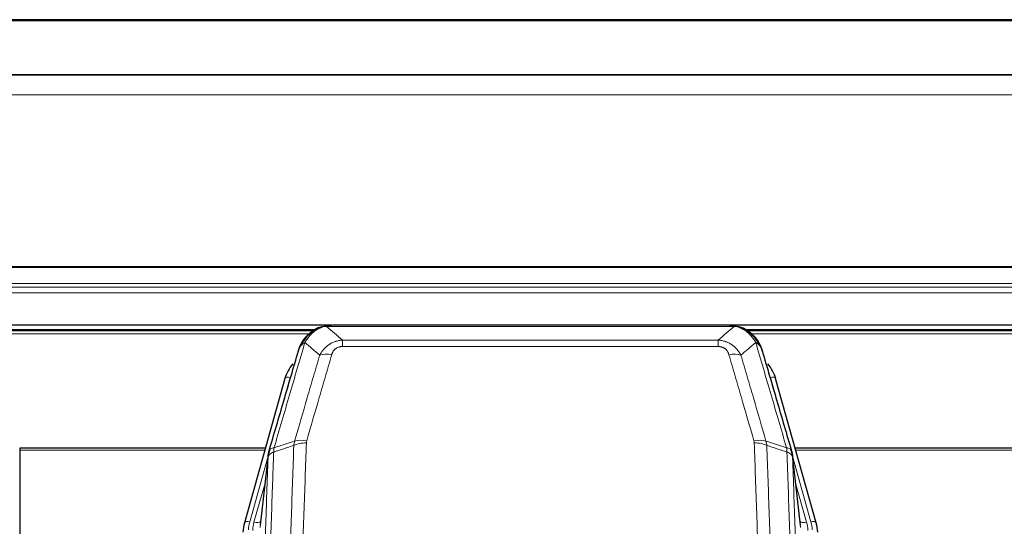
# Model space of a CAD drawing. Header units: inches. Extents: x 0 to 23760, y -13 to 16800.
# Tile 83 of 256: x 7036 to 7574, y 8103 to 8380. Entities that reach past the tile are written whole.
import ezdxf

# ---------------------------------------------------------------- set-up
doc = ezdxf.new("R2010")
doc.units = ezdxf.units.IN
doc.layers.add('1', color=7, linetype='Continuous', true_color=0xffffff)

msp = doc.modelspace()

# ---------------------------------------------------------------- linework, layer by layer
at = {"layer": '1', "color": 2, "linetype": 'Continuous', "lineweight": 25}
for p, q in [((8138.034, 8379.547), (6531.034, 8379.547)), ((8138.034, 8349.42), (6531.034, 8349.419)), ((8138.034, 8349.238), (6531.034, 8349.238)), ((6531.034, 8212.745), (8138.034, 8212.745)), ((7198.532, 8211.086), (7198.431, 8211.058)), ((7423.594, 8212.562), (7205.473, 8212.562)), ((7430.536, 8211.086), (7430.636, 8211.058)), ((7196.472, 8210.048), (6872.522, 8210.048)), ((8138.034, 8210.048), (7432.495, 8210.048)), ((7180.48, 8183.471), (7158.306, 8104.585)), ((7470.761, 8104.585), (7448.587, 8183.471)), ((7035.534, 8145.3), (7035.534, 8144.27)), ((7169.753, 8145.3), (7035.534, 8145.3)), ((7035.534, 8144.27), (7035.534, 7984.789)), ((7171.342, 8141.783), (7166.927, 8103.264)), ((7462.141, 8103.264), (7457.725, 8141.783)), ((7592.534, 8145.3), (7459.315, 8145.3)), ((7158.306, 8104.585), (7158.288, 8104.488)), ((7470.78, 8104.488), (7470.761, 8104.585))]:
    msp.add_line(p, q, dxfattribs=at)
at = {"layer": '1', "color": 110, "linetype": 'Continuous', "lineweight": 13}
for p, q in [((8138.034, 8379.003), (6531.034, 8379.003)), ((8138.034, 8338.473), (6531.034, 8338.473)), ((8138.034, 8244.645), (6531.034, 8244.645)), ((8138.034, 8244.201), (6531.034, 8244.201)), ((8138.034, 8235.288), (6531.034, 8235.288)), ((8138.034, 8233.443), (6531.034, 8233.443)), ((8138.034, 8230.202), (6531.034, 8230.202)), ((7198.431, 8211.058), (7198.363, 8210.901)), ((7425.937, 8211.9), (7203.131, 8211.9)), ((7430.636, 8211.058), (7430.705, 8210.901)), ((7195.574, 8209.487), (6873.339, 8209.487)), ((7193.696, 8207.874), (6875.38, 8207.874)), ((8138.034, 8209.487), (7433.393, 8209.487)), ((8138.034, 8207.874), (7435.353, 8207.874)), ((7211.862, 8204.432), (7417.205, 8204.432)), ((7211.862, 8204.432), (7211.862, 8200.899)), ((7417.205, 8200.899), (7211.862, 8200.899)), ((7417.205, 8204.432), (7417.205, 8200.899)), ((7183.368, 8184.044), (7178.643, 8167.233)), ((7450.425, 8167.233), (7445.699, 8184.044)), ((7169.466, 8144.27), (7035.534, 8144.27)), ((7171.267, 8140.992), (7161.194, 8105.158)), ((7467.873, 8105.158), (7457.801, 8140.992)), ((7592.534, 8144.27), (7459.602, 8144.27)), ((7171.213, 8140.272), (7166.836, 8102.091)), ((7462.231, 8102.091), (7457.854, 8140.272)), ((7169.568, 8126.303), (7163.542, 8104.865)), ((7459.5, 8126.303), (7465.526, 8104.865))]:
    msp.add_line(p, q, dxfattribs=at)
for centre, major_axis, ratio, start_param, end_param in [((7206.015, 8190.677), (-9.598, 2.808), 0.562843, 4.8755761, 5.6185342), ((7423.052, 8190.677), (9.598, 2.808), 0.562843, 0.6646512, 1.4076092), ((7183.368, 8182.659), (-2.888, 0.812), 0.4480327, 4.837666, 6.2831701), ((7445.699, 8182.659), (-2.888, -0.812), 0.4480327, 3.1416079, 4.5871119), ((7192.167, 8142.621), (9.994, -0.345), 0.559112, 1.5901207, 2.34753), ((7192.354, 8143.794), (9.604, -2.788), 0.5442898, 1.7274916, 2.473129), ((7436.713, 8143.794), (9.604, 2.788), 0.5442898, 0.6684637, 1.414101), ((7436.901, 8142.621), (9.994, 0.345), 0.559112, 0.7940626, 1.551472), ((7161.194, 8103.773), (-2.888, 0.812), 0.4480327, 4.837666, 6.2831701), ((7184.515, 8100.007), (24.033, -0.038), 0.8858289, 2.8989744, 3.1081259), ((7186.862, 8099.714), (24.033, -0.038), 0.8858289, 2.8989744, 3.1081259), ((7163.542, 8106.712), (-3.851, 1.082), 0.4480327, 1.6960734, 2.8915811), ((7465.526, 8106.712), (-3.851, -1.082), 0.4480327, 0.2500116, 1.4455193), ((7442.205, 8099.714), (-24.033, -0.038), 0.8858289, 3.1750594, 3.3842109), ((7467.873, 8103.773), (-2.888, -0.812), 0.4480327, 3.1416079, 4.5871119), ((7444.552, 8100.007), (-24.033, -0.038), 0.8858289, 3.1750594, 3.3842109)]:
    msp.add_ellipse(centre, major_axis=major_axis, ratio=ratio, start_param=start_param, end_param=end_param, dxfattribs=at)
at = {"layer": '1', "color": 2, "linetype": 'Continuous', "lineweight": 25}
for centre, major_axis, ratio, start_param, end_param in [((7206.675, 8177.458), (27.014, -0.465), 0.8900028, 2.5367945, 2.912319), ((7422.392, 8177.458), (-27.014, -0.465), 0.8900028, 3.3708663, 3.7463909), ((7184.515, 8098.622), (27.027, -0.37), 0.8864308, 2.9096812, 3.1188327), ((7444.552, 8098.622), (-27.027, -0.37), 0.8864308, 3.1643527, 3.3735041)]:
    msp.add_ellipse(centre, major_axis=major_axis, ratio=ratio, start_param=start_param, end_param=end_param, dxfattribs=at)
for points, knots in [([(7193.319, 8207.175), (7193.505, 8207.37), (7193.695, 8207.56), (7194.466, 8208.303), (7195.076, 8208.82), (7196.346, 8209.758), (7197.005, 8210.179), (7197.907, 8210.672), (7198.134, 8210.789), (7198.363, 8210.901)], [0, 0, 0, 0, 0.125, 0.125, 0.5, 0.5, 0.875, 0.875, 1, 1, 1, 1]), ([(7198.363, 8210.901), (7198.82, 8211.124), (7199.284, 8211.324), (7201.155, 8212.025), (7202.591, 8212.331), (7204.002, 8212.42)], [0, 0, 0, 0, 0.25, 0.25, 1, 1, 1, 1]), ([(7198.532, 8211.086), (7199.109, 8211.336), (7199.697, 8211.556), (7200.378, 8211.77), (7200.465, 8211.797), (7200.553, 8211.823)], [0, 0, 0, 0, 0.8717446, 0.8717446, 1, 1, 1, 1]), ([(7205.673, 8212.56), (7205.659, 8212.56), (7205.631, 8212.561), (7205.589, 8212.562), (7205.549, 8212.562), (7205.509, 8212.562), (7205.471, 8212.562), (7205.433, 8212.562), (7205.397, 8212.562), (7205.362, 8212.562), (7205.327, 8212.561), (7205.294, 8212.561), (7205.262, 8212.56), (7205.231, 8212.559), (7205.201, 8212.558), (7205.172, 8212.557), (7205.144, 8212.556), (7205.117, 8212.555), (7205.092, 8212.554), (7205.067, 8212.553), (7205.043, 8212.552), (7205.021, 8212.55), (7204.999, 8212.549), (7204.979, 8212.548), (7204.959, 8212.547), (7204.941, 8212.546), (7204.923, 8212.545), (7204.907, 8212.544), (7204.892, 8212.543), (7204.878, 8212.542), (7204.865, 8212.541), (7204.853, 8212.54), (7204.842, 8212.539), (7204.832, 8212.538), (7204.823, 8212.538), (7204.815, 8212.537), (7204.808, 8212.536), (7204.802, 8212.536), (7204.798, 8212.536), (7204.785, 8212.535), (7204.764, 8212.533), (7204.735, 8212.53), (7204.707, 8212.528), (7204.678, 8212.525), (7204.65, 8212.522), (7204.623, 8212.519), (7204.596, 8212.516), (7204.569, 8212.513), (7204.542, 8212.51), (7204.516, 8212.507), (7204.49, 8212.504), (7204.464, 8212.501), (7204.439, 8212.497), (7204.414, 8212.494), (7204.389, 8212.49), (7204.365, 8212.487), (7204.341, 8212.483), (7204.317, 8212.48), (7204.294, 8212.476), (7204.271, 8212.472), (7204.248, 8212.468), (7204.226, 8212.465), (7204.204, 8212.461), (7204.182, 8212.457), (7204.161, 8212.453), (7204.14, 8212.449), (7204.119, 8212.445), (7204.099, 8212.441), (7204.079, 8212.437), (7204.059, 8212.433), (7204.039, 8212.428), (7204.02, 8212.424), (7204.008, 8212.421), (7204.002, 8212.42)], [0, 0, 0, 0, 0.0247661, 0.0489206, 0.0724636, 0.0953949, 0.1177147, 0.1394229, 0.1605195, 0.1810045, 0.2008779, 0.2201398, 0.23879, 0.2568287, 0.2742558, 0.2910713, 0.3072753, 0.3228676, 0.3378484, 0.3522176, 0.3659752, 0.3791212, 0.3916556, 0.4035785, 0.4148897, 0.4255894, 0.4356775, 0.445154, 0.454019, 0.4622723, 0.4699141, 0.4769443, 0.4833629, 0.48917, 0.4943654, 0.4989493, 0.5029216, 0.5062824, 0.5090316, 0.5111692, 0.5284651, 0.5456049, 0.5625886, 0.5794163, 0.5960881, 0.612604, 0.6289642, 0.6451687, 0.6612176, 0.6771111, 0.6928491, 0.7084319, 0.7238594, 0.7391318, 0.7542492, 0.7692118, 0.7840195, 0.7986726, 0.8131712, 0.8275153, 0.8417051, 0.8557408, 0.8696224, 0.8833501, 0.8969241, 0.9103445, 0.9236114, 0.936725, 0.9496856, 0.9624932, 0.975148, 0.9876502, 1, 1, 1, 1]), ([(7423.394, 8212.56), (7423.468, 8212.562), (7423.542, 8212.563), (7423.838, 8212.562), (7424.06, 8212.553), (7424.487, 8212.518), (7424.693, 8212.492), (7424.945, 8212.446), (7425.007, 8212.433), (7425.066, 8212.42)], [0, 0, 0, 0, 0.125, 0.125, 0.5, 0.5, 0.875, 0.875, 1, 1, 1, 1]), ([(7425.066, 8212.42), (7426.476, 8212.331), (7427.913, 8212.025), (7429.783, 8211.323), (7430.247, 8211.124), (7430.705, 8210.901)], [0, 0, 0, 0, 0.75, 0.75, 1, 1, 1, 1]), ([(7428.538, 8211.816), (7428.618, 8211.792), (7428.697, 8211.767), (7429.37, 8211.556), (7429.958, 8211.336), (7430.536, 8211.086)], [0, 0, 0, 0, 0.1180686, 0.1180686, 1, 1, 1, 1]), ([(7430.705, 8210.901), (7430.933, 8210.789), (7431.161, 8210.672), (7432.062, 8210.179), (7432.722, 8209.758), (7433.991, 8208.82), (7434.601, 8208.303), (7435.373, 8207.56), (7435.562, 8207.37), (7435.748, 8207.175)], [0, 0, 0, 0, 0.125, 0.125, 0.5, 0.5, 0.875, 0.875, 1, 1, 1, 1]), ([(7188.451, 8200.266), (7189.063, 8202.006), (7189.959, 8203.694), (7191.489, 8205.73), (7191.899, 8206.221), (7192.334, 8206.69)], [0, 0, 0, 0, 0.75, 0.75, 1, 1, 1, 1]), ([(7191.954, 8206.22), (7192.011, 8206.323), (7192.08, 8206.426), (7192.216, 8206.581), (7192.272, 8206.637), (7192.334, 8206.69)], [0, 0, 0, 0, 0.6295096, 0.6295096, 1, 1, 1, 1]), ([(7192.334, 8206.69), (7192.551, 8206.925), (7192.775, 8207.154), (7193.648, 8208.004), (7194.339, 8208.585), (7195.066, 8209.111)], [0, 0, 0, 0, 0.2626999, 0.2626999, 1, 1, 1, 1]), ([(7434.223, 8208.948), (7434.869, 8208.466), (7435.485, 8207.94), (7436.293, 8207.154), (7436.516, 8206.925), (7436.734, 8206.69)], [0, 0, 0, 0, 0.7159091, 0.7159091, 1, 1, 1, 1]), ([(7437.164, 8206.123), (7437.142, 8206.167), (7437.119, 8206.212), (7437.04, 8206.347), (7436.978, 8206.437), (7436.852, 8206.581), (7436.796, 8206.637), (7436.734, 8206.69)], [0, 0, 0, 0, 0.2280377, 0.2280377, 0.6912151, 0.6912151, 1, 1, 1, 1]), ([(7436.734, 8206.69), (7437.169, 8206.221), (7437.579, 8205.73), (7439.108, 8203.694), (7440.004, 8202.006), (7440.617, 8200.266)], [0, 0, 0, 0, 0.25, 0.25, 1, 1, 1, 1]), ([(7437.224, 8205.989), (7437.236, 8205.976), (7437.259, 8205.949), (7437.294, 8205.909), (7437.329, 8205.869), (7437.365, 8205.827), (7437.401, 8205.785), (7437.438, 8205.742), (7437.475, 8205.699), (7437.512, 8205.655), (7437.55, 8205.61), (7437.588, 8205.564), (7437.626, 8205.518), (7437.665, 8205.471), (7437.704, 8205.423), (7437.744, 8205.374), (7437.783, 8205.325), (7437.823, 8205.275), (7437.864, 8205.224), (7437.905, 8205.172), (7437.946, 8205.12), (7437.987, 8205.067), (7438.029, 8205.013), (7438.071, 8204.958), (7438.113, 8204.903), (7438.155, 8204.847), (7438.198, 8204.79), (7438.241, 8204.732), (7438.284, 8204.673), (7438.327, 8204.614), (7438.371, 8204.554), (7438.415, 8204.493), (7438.459, 8204.431), (7438.503, 8204.368), (7438.548, 8204.305), (7438.592, 8204.24), (7438.637, 8204.175), (7438.682, 8204.109), (7438.727, 8204.043), (7438.773, 8203.975), (7438.818, 8203.906), (7438.863, 8203.837), (7438.909, 8203.767), (7438.955, 8203.696), (7439.001, 8203.624), (7439.047, 8203.551), (7439.093, 8203.478), (7439.139, 8203.403), (7439.185, 8203.328), (7439.231, 8203.251), (7439.277, 8203.174), (7439.323, 8203.096), (7439.37, 8203.017), (7439.416, 8202.937), (7439.462, 8202.856), (7439.508, 8202.775), (7439.555, 8202.692), (7439.601, 8202.609), (7439.647, 8202.524), (7439.693, 8202.439), (7439.739, 8202.353), (7439.784, 8202.265), (7439.83, 8202.177), (7439.876, 8202.088), (7439.921, 8201.998), (7439.967, 8201.907), (7440.012, 8201.816), (7440.057, 8201.723), (7440.101, 8201.629), (7440.146, 8201.534), (7440.19, 8201.439), (7440.235, 8201.342), (7440.278, 8201.245), (7440.322, 8201.146), (7440.366, 8201.047), (7440.409, 8200.946), (7440.452, 8200.845), (7440.494, 8200.742), (7440.536, 8200.639), (7440.578, 8200.535), (7440.62, 8200.43), (7440.661, 8200.323), (7440.701, 8200.216), (7440.742, 8200.108), (7440.782, 8199.999), (7440.821, 8199.889), (7440.86, 8199.778), (7440.899, 8199.666), (7440.937, 8199.553), (7440.975, 8199.439), (7441.012, 8199.324), (7441.048, 8199.208), (7441.084, 8199.091), (7441.12, 8198.973), (7441.155, 8198.854), (7441.189, 8198.734), (7441.223, 8198.613), (7441.245, 8198.532), (7441.256, 8198.492)], [0, 0, 0, 0, 0.0060657, 0.012223, 0.0184718, 0.0248123, 0.0312443, 0.0377679, 0.0443831, 0.0510899, 0.0578883, 0.0647782, 0.0717598, 0.0788329, 0.0859977, 0.093254, 0.1006019, 0.1080414, 0.1155725, 0.1231952, 0.1309095, 0.1387154, 0.1466129, 0.1546019, 0.1626826, 0.1708549, 0.1791188, 0.1874742, 0.1959213, 0.20446, 0.2130903, 0.2218121, 0.2306256, 0.2395307, 0.2485274, 0.2576156, 0.2667955, 0.276067, 0.2854301, 0.2948848, 0.3044311, 0.314069, 0.3237985, 0.3336196, 0.3435324, 0.3535367, 0.3636326, 0.3738202, 0.3840993, 0.3944701, 0.4049324, 0.4154864, 0.426132, 0.4368691, 0.4476979, 0.4586183, 0.4696303, 0.480734, 0.4919292, 0.503216, 0.5145945, 0.5260645, 0.5376262, 0.5492795, 0.5610244, 0.5728609, 0.584789, 0.5968087, 0.60892, 0.621123, 0.6334175, 0.6458037, 0.6582815, 0.6708509, 0.6835119, 0.6962645, 0.7091087, 0.7220445, 0.735072, 0.748191, 0.7614017, 0.774704, 0.7880979, 0.8015834, 0.8151605, 0.8288293, 0.8425896, 0.8564416, 0.8703852, 0.8844204, 0.8985472, 0.9127656, 0.9270756, 0.9414773, 0.9559705, 0.9705554, 0.9852319, 1, 1, 1, 1]), ([(7187.812, 8198.492), (7187.818, 8198.514), (7187.83, 8198.558), (7187.848, 8198.624), (7187.866, 8198.689), (7187.884, 8198.755), (7187.903, 8198.82), (7187.922, 8198.884), (7187.941, 8198.949), (7187.96, 8199.013), (7187.979, 8199.077), (7187.998, 8199.141), (7188.018, 8199.204), (7188.038, 8199.267), (7188.058, 8199.33), (7188.078, 8199.392), (7188.098, 8199.454), (7188.118, 8199.516), (7188.139, 8199.578), (7188.16, 8199.639), (7188.18, 8199.7), (7188.201, 8199.761), (7188.222, 8199.821), (7188.244, 8199.881), (7188.265, 8199.941), (7188.287, 8200.001), (7188.308, 8200.06), (7188.33, 8200.119), (7188.352, 8200.178), (7188.374, 8200.236), (7188.396, 8200.295), (7188.418, 8200.352), (7188.44, 8200.41), (7188.463, 8200.467), (7188.485, 8200.524), (7188.508, 8200.581), (7188.531, 8200.638), (7188.554, 8200.694), (7188.576, 8200.75), (7188.599, 8200.805), (7188.623, 8200.86), (7188.646, 8200.916), (7188.669, 8200.97), (7188.693, 8201.025), (7188.716, 8201.079), (7188.74, 8201.133), (7188.763, 8201.186), (7188.787, 8201.24), (7188.811, 8201.293), (7188.835, 8201.346), (7188.858, 8201.398), (7188.882, 8201.45), (7188.907, 8201.502), (7188.931, 8201.554), (7188.955, 8201.605), (7188.979, 8201.656), (7189.003, 8201.707), (7189.028, 8201.758), (7189.052, 8201.808), (7189.077, 8201.858), (7189.101, 8201.908), (7189.126, 8201.957), (7189.15, 8202.006), (7189.175, 8202.055), (7189.2, 8202.104), (7189.224, 8202.152), (7189.243, 8202.188), (7189.253, 8202.208), (7189.255, 8202.212)], [0, 0, 0, 0, 0.0171812, 0.0343046, 0.0513704, 0.0683783, 0.0853286, 0.1022212, 0.119056, 0.1358331, 0.1525524, 0.1692141, 0.185818, 0.2023642, 0.2188526, 0.2352834, 0.2516564, 0.2679717, 0.2842292, 0.3004291, 0.3165712, 0.3326555, 0.3486822, 0.3646511, 0.3805623, 0.3964158, 0.4122116, 0.4279496, 0.4436299, 0.4592525, 0.4748173, 0.4903244, 0.5057738, 0.5211655, 0.5364994, 0.5517757, 0.5669942, 0.5821549, 0.597258, 0.6123033, 0.6272909, 0.6422208, 0.6570929, 0.6719073, 0.686664, 0.701363, 0.7160042, 0.7305878, 0.7451136, 0.7595816, 0.773992, 0.7883446, 0.8026395, 0.8168767, 0.8310561, 0.8451778, 0.8592418, 0.8732481, 0.8871967, 0.9010875, 0.9149206, 0.928696, 0.9424136, 0.9560736, 0.9696758, 0.9832203, 0.996707, 1, 1, 1, 1]), ([(7187.812, 8198.492), (7187.896, 8198.953), (7188.038, 8199.403), (7188.301, 8199.982), (7188.373, 8200.125), (7188.451, 8200.266)], [0, 0, 0, 0, 0.75, 0.75, 1, 1, 1, 1]), ([(7441.256, 8198.492), (7441.199, 8198.802), (7441.116, 8199.106), (7440.903, 8199.699), (7440.772, 8199.987), (7440.617, 8200.266)], [0, 0, 0, 0, 0.5, 0.5, 1, 1, 1, 1]), ([(7171.769, 8143.722), (7174.455, 8152.933), (7177.135, 8162.103), (7181.146, 8175.796), (7182.481, 8180.35), (7185.149, 8189.437), (7186.481, 8193.969), (7187.812, 8198.492)], [0, 0, 0, 0, 0.5, 0.5, 0.75, 0.75, 1, 1, 1, 1]), ([(7441.256, 8198.492), (7442.586, 8193.969), (7443.919, 8189.437), (7446.587, 8180.35), (7447.922, 8175.796), (7451.933, 8162.103), (7454.612, 8152.933), (7457.298, 8143.722)], [0, 0, 0, 0, 0.25, 0.25, 0.5, 0.5, 1, 1, 1, 1]), ([(7171.213, 8140.272), (7171.213, 8140.282), (7171.215, 8140.322), (7171.218, 8140.408), (7171.225, 8140.548), (7171.237, 8140.741), (7171.255, 8140.987), (7171.284, 8141.286), (7171.326, 8141.637), (7171.37, 8141.937), (7171.408, 8142.168), (7171.434, 8142.311), (7171.46, 8142.451), (7171.487, 8142.586), (7171.514, 8142.717), (7171.542, 8142.844), (7171.57, 8142.967), (7171.598, 8143.087), (7171.627, 8143.202), (7171.655, 8143.314), (7171.684, 8143.421), (7171.713, 8143.525), (7171.741, 8143.625), (7171.76, 8143.69), (7171.769, 8143.722)], [0, 0, 0, 0, 0.0092499, 0.0337179, 0.073404, 0.128308, 0.1984299, 0.2837694, 0.3843264, 0.5001005, 0.5424888, 0.5838484, 0.6241794, 0.6634821, 0.7017567, 0.7390032, 0.7752221, 0.8104134, 0.8445775, 0.8777146, 0.909825, 0.9409091, 0.9709673, 1, 1, 1, 1]), ([(7457.298, 8143.722), (7457.303, 8143.705), (7457.313, 8143.671), (7457.329, 8143.618), (7457.344, 8143.565), (7457.359, 8143.51), (7457.374, 8143.455), (7457.39, 8143.398), (7457.405, 8143.34), (7457.42, 8143.281), (7457.436, 8143.221), (7457.451, 8143.159), (7457.467, 8143.097), (7457.482, 8143.033), (7457.497, 8142.968), (7457.512, 8142.902), (7457.528, 8142.835), (7457.543, 8142.767), (7457.557, 8142.698), (7457.572, 8142.627), (7457.587, 8142.556), (7457.601, 8142.483), (7457.615, 8142.409), (7457.63, 8142.334), (7457.643, 8142.258), (7457.657, 8142.18), (7457.67, 8142.102), (7457.691, 8141.975), (7457.717, 8141.806), (7457.745, 8141.599), (7457.769, 8141.407), (7457.788, 8141.23), (7457.804, 8141.067), (7457.817, 8140.92), (7457.827, 8140.788), (7457.835, 8140.671), (7457.841, 8140.569), (7457.846, 8140.482), (7457.849, 8140.411), (7457.851, 8140.354), (7457.853, 8140.313), (7457.854, 8140.287), (7457.854, 8140.275), (7457.854, 8140.272)], [0, 0, 0, 0, 0.0155037, 0.0313049, 0.0474035, 0.0637997, 0.0804935, 0.097485, 0.1147743, 0.1323613, 0.1502462, 0.1684289, 0.1869096, 0.2056883, 0.224765, 0.2441397, 0.2638126, 0.2837835, 0.3040527, 0.32462, 0.3454856, 0.3666494, 0.3881116, 0.409872, 0.4319308, 0.454288, 0.4769435, 0.4998975, 0.5635611, 0.6228928, 0.6778927, 0.7285606, 0.7748966, 0.8169007, 0.8545729, 0.8879131, 0.9169214, 0.9415977, 0.9619421, 0.9779545, 0.989635, 0.9969835, 1, 1, 1, 1])]:
    msp.add_open_spline(points, degree=3, knots=knots, dxfattribs=at)
at = {"layer": '1', "color": 110, "linetype": 'Continuous', "lineweight": 13}
for points, knots in [([(7194.544, 8207.388), (7194.693, 8207.546), (7194.845, 8207.701), (7195.459, 8208.31), (7195.938, 8208.738), (7196.933, 8209.525), (7197.447, 8209.883), (7198.154, 8210.308), (7198.333, 8210.409), (7198.513, 8210.507)], [0, 0, 0, 0, 0.125, 0.125, 0.5, 0.5, 0.875, 0.875, 1, 1, 1, 1]), ([(7198.363, 8210.901), (7198.361, 8210.871), (7198.363, 8210.838), (7198.376, 8210.753), (7198.392, 8210.698), (7198.44, 8210.594), (7198.473, 8210.545), (7198.513, 8210.507)], [0, 0, 0, 0, 0.25, 0.25, 0.625, 0.625, 1, 1, 1, 1]), ([(7198.513, 8210.507), (7198.873, 8210.701), (7199.241, 8210.877), (7200.735, 8211.504), (7201.911, 8211.798), (7203.131, 8211.9)], [0, 0, 0, 0, 0.25, 0.25, 1, 1, 1, 1]), ([(7204.002, 8212.42), (7203.994, 8212.418), (7203.978, 8212.415), (7203.954, 8212.409), (7203.931, 8212.403), (7203.908, 8212.397), (7203.885, 8212.392), (7203.863, 8212.386), (7203.841, 8212.38), (7203.819, 8212.373), (7203.798, 8212.367), (7203.777, 8212.361), (7203.756, 8212.355), (7203.736, 8212.348), (7203.716, 8212.342), (7203.696, 8212.335), (7203.677, 8212.328), (7203.658, 8212.321), (7203.639, 8212.315), (7203.621, 8212.308), (7203.603, 8212.301), (7203.585, 8212.294), (7203.568, 8212.286), (7203.551, 8212.279), (7203.534, 8212.272), (7203.518, 8212.265), (7203.502, 8212.257), (7203.486, 8212.25), (7203.471, 8212.242), (7203.456, 8212.234), (7203.441, 8212.227), (7203.427, 8212.219), (7203.413, 8212.211), (7203.399, 8212.203), (7203.386, 8212.195), (7203.373, 8212.187), (7203.36, 8212.179), (7203.348, 8212.171), (7203.336, 8212.162), (7203.324, 8212.154), (7203.313, 8212.146), (7203.302, 8212.137), (7203.291, 8212.129), (7203.281, 8212.12), (7203.271, 8212.112), (7203.261, 8212.103), (7203.251, 8212.094), (7203.242, 8212.086), (7203.234, 8212.077), (7203.225, 8212.068), (7203.217, 8212.059), (7203.21, 8212.05), (7203.202, 8212.041), (7203.195, 8212.032), (7203.188, 8212.023), (7203.182, 8212.013), (7203.176, 8212.004), (7203.17, 8211.995), (7203.165, 8211.986), (7203.16, 8211.976), (7203.155, 8211.967), (7203.15, 8211.957), (7203.146, 8211.948), (7203.143, 8211.938), (7203.139, 8211.929), (7203.136, 8211.919), (7203.133, 8211.909), (7203.132, 8211.903), (7203.131, 8211.9)], [0, 0, 0, 0, 0.0185022, 0.0368847, 0.0551481, 0.073293, 0.0913199, 0.1092294, 0.1270222, 0.1446988, 0.1622598, 0.1797059, 0.1970378, 0.2142561, 0.2313614, 0.2483544, 0.265236, 0.2820066, 0.2986672, 0.3152184, 0.331661, 0.3479958, 0.3642235, 0.380345, 0.3963611, 0.4122725, 0.4280803, 0.4437851, 0.459388, 0.4748898, 0.4902915, 0.5055939, 0.5207981, 0.535905, 0.5509156, 0.565831, 0.5806521, 0.5953801, 0.6100159, 0.6245607, 0.6390157, 0.6533819, 0.6676604, 0.6818526, 0.6959596, 0.7099825, 0.7239227, 0.7377815, 0.75156, 0.7652597, 0.7788818, 0.7924277, 0.8058989, 0.8192966, 0.8326224, 0.8458776, 0.8590638, 0.8721825, 0.8852351, 0.8982233, 0.9111485, 0.9240124, 0.9368166, 0.9495628, 0.9622525, 0.9748874, 0.9874694, 1, 1, 1, 1]), ([(7425.066, 8212.42), (7425.184, 8212.393), (7425.294, 8212.362), (7425.543, 8212.275), (7425.668, 8212.214), (7425.854, 8212.072), (7425.915, 8211.991), (7425.937, 8211.9)], [0, 0, 0, 0, 0.25, 0.25, 0.625, 0.625, 1, 1, 1, 1]), ([(7425.937, 8211.9), (7427.157, 8211.798), (7428.333, 8211.504), (7429.827, 8210.877), (7430.194, 8210.701), (7430.554, 8210.507)], [0, 0, 0, 0, 0.75, 0.75, 1, 1, 1, 1]), ([(7430.705, 8210.901), (7430.706, 8210.871), (7430.705, 8210.838), (7430.691, 8210.753), (7430.675, 8210.698), (7430.627, 8210.594), (7430.595, 8210.545), (7430.554, 8210.507)], [0, 0, 0, 0, 0.25, 0.25, 0.625, 0.625, 1, 1, 1, 1]), ([(7430.554, 8210.507), (7430.735, 8210.409), (7430.913, 8210.308), (7431.62, 8209.883), (7432.135, 8209.525), (7433.129, 8208.738), (7433.608, 8208.31), (7434.223, 8207.701), (7434.374, 8207.546), (7434.524, 8207.388)], [0, 0, 0, 0, 0.125, 0.125, 0.5, 0.5, 0.875, 0.875, 1, 1, 1, 1]), ([(7189.661, 8201.85), (7190.36, 8203.303), (7191.231, 8204.697), (7192.591, 8206.38), (7192.948, 8206.786), (7193.319, 8207.175)], [0, 0, 0, 0, 0.75, 0.75, 1, 1, 1, 1]), ([(7191.368, 8203.181), (7192.061, 8204.296), (7192.828, 8205.393), (7193.954, 8206.743), (7194.245, 8207.071), (7194.544, 8207.388)], [0, 0, 0, 0, 0.75, 0.75, 1, 1, 1, 1]), ([(7192.334, 8206.69), (7192.364, 8206.717), (7192.397, 8206.743), (7192.531, 8206.845), (7192.644, 8206.914), (7192.894, 8207.036), (7193.03, 8207.089), (7193.221, 8207.148), (7193.27, 8207.162), (7193.319, 8207.175)], [0, 0, 0, 0, 0.125, 0.125, 0.5, 0.5, 0.875, 0.875, 1, 1, 1, 1]), ([(7193.319, 8207.175), (7193.418, 8207.202), (7193.519, 8207.225), (7193.776, 8207.275), (7193.934, 8207.299), (7194.244, 8207.343), (7194.398, 8207.363), (7194.544, 8207.388)], [0, 0, 0, 0, 0.25, 0.25, 0.625, 0.625, 1, 1, 1, 1]), ([(7435.748, 8207.175), (7435.649, 8207.202), (7435.548, 8207.225), (7435.291, 8207.275), (7435.134, 8207.299), (7434.823, 8207.343), (7434.67, 8207.363), (7434.524, 8207.388)], [0, 0, 0, 0, 0.25, 0.25, 0.625, 0.625, 1, 1, 1, 1]), ([(7434.524, 8207.388), (7434.823, 8207.071), (7435.113, 8206.743), (7436.24, 8205.393), (7437.006, 8204.296), (7437.699, 8203.181)], [0, 0, 0, 0, 0.25, 0.25, 1, 1, 1, 1]), ([(7436.734, 8206.69), (7436.703, 8206.717), (7436.671, 8206.743), (7436.536, 8206.845), (7436.423, 8206.914), (7436.174, 8207.036), (7436.038, 8207.089), (7435.846, 8207.148), (7435.797, 8207.162), (7435.748, 8207.175)], [0, 0, 0, 0, 0.125, 0.125, 0.5, 0.5, 0.875, 0.875, 1, 1, 1, 1]), ([(7435.748, 8207.175), (7436.12, 8206.786), (7436.476, 8206.38), (7437.837, 8204.697), (7438.708, 8203.303), (7439.406, 8201.85)], [0, 0, 0, 0, 0.25, 0.25, 1, 1, 1, 1]), ([(7191.368, 8203.181), (7189.97, 8198.426), (7188.571, 8193.66), (7185.769, 8184.104), (7184.366, 8179.314), (7180.152, 8164.912), (7177.337, 8155.264), (7174.514, 8145.571)], [0, 0, 0, 0, 0.25, 0.25, 0.5, 0.5, 1, 1, 1, 1]), ([(7188.451, 8200.266), (7188.49, 8200.336), (7188.53, 8200.406), (7188.698, 8200.684), (7188.837, 8200.888), (7189.14, 8201.285), (7189.305, 8201.478), (7189.54, 8201.727), (7189.6, 8201.789), (7189.661, 8201.85)], [0, 0, 0, 0, 0.125, 0.125, 0.5, 0.5, 0.875, 0.875, 1, 1, 1, 1]), ([(7189.661, 8201.85), (7189.784, 8201.972), (7189.912, 8202.092), (7190.245, 8202.384), (7190.455, 8202.553), (7190.897, 8202.877), (7191.128, 8203.032), (7191.368, 8203.181)], [0, 0, 0, 0, 0.25, 0.25, 0.625, 0.625, 1, 1, 1, 1]), ([(7199.435, 8196.219), (7199.733, 8196.786), (7200.059, 8197.333), (7200.772, 8198.385), (7201.159, 8198.889), (7201.787, 8199.612), (7202.059, 8199.905), (7202.344, 8200.19), (7202.459, 8200.303), (7202.518, 8200.359), (7202.693, 8200.526), (7202.812, 8200.635), (7203.414, 8201.171), (7203.923, 8201.567), (7204.596, 8202.022), (7204.732, 8202.111), (7204.939, 8202.241), (7205.008, 8202.284), (7205.148, 8202.368), (7205.218, 8202.41), (7205.57, 8202.614), (7205.857, 8202.769), (7206.733, 8203.202), (7207.338, 8203.452), (7208.042, 8203.689), (7208.12, 8203.715), (7208.278, 8203.765), (7208.357, 8203.789), (7208.595, 8203.861), (7208.754, 8203.906), (7209.234, 8204.033), (7209.557, 8204.107), (7210.532, 8204.299), (7211.192, 8204.385), (7211.862, 8204.432)], [0, 0, 0, 0, 0.125, 0.125, 0.25, 0.25, 0.3125, 0.328125, 0.328125, 0.34375, 0.34375, 0.375, 0.375, 0.5, 0.5, 0.53125, 0.53125, 0.546875, 0.546875, 0.5625, 0.5625, 0.625, 0.625, 0.75, 0.75, 0.765625, 0.765625, 0.78125, 0.78125, 0.8125, 0.8125, 0.875, 0.875, 1, 1, 1, 1]), ([(7206.015, 8196.463), (7206.037, 8196.535), (7206.059, 8196.607), (7206.105, 8196.751), (7206.129, 8196.822), (7206.204, 8197.035), (7206.259, 8197.176), (7206.377, 8197.454), (7206.44, 8197.592), (7206.577, 8197.863), (7206.65, 8197.997), (7206.807, 8198.262), (7206.891, 8198.392), (7207.027, 8198.584), (7207.073, 8198.647), (7207.17, 8198.773), (7207.219, 8198.836), (7207.373, 8199.02), (7207.481, 8199.139), (7207.709, 8199.368), (7207.829, 8199.478), (7208.018, 8199.637), (7208.116, 8199.715), (7208.216, 8199.79), (7208.285, 8199.839), (7208.319, 8199.864), (7208.494, 8199.984), (7208.638, 8200.073), (7209.085, 8200.322), (7209.402, 8200.461), (7209.822, 8200.601), (7209.907, 8200.627), (7210.08, 8200.676), (7210.167, 8200.698), (7210.429, 8200.76), (7210.605, 8200.794), (7210.959, 8200.847), (7211.138, 8200.866), (7211.498, 8200.892), (7211.68, 8200.899), (7211.862, 8200.899)], [0, 0, 0, 0, 0.03125, 0.03125, 0.0625, 0.0625, 0.125, 0.125, 0.1875, 0.1875, 0.25, 0.25, 0.3125, 0.3125, 0.34375, 0.34375, 0.375, 0.375, 0.4375, 0.4375, 0.5, 0.5, 0.53125, 0.546875, 0.546875, 0.5625, 0.5625, 0.625, 0.625, 0.75, 0.75, 0.78125, 0.78125, 0.8125, 0.8125, 0.875, 0.875, 0.9375, 0.9375, 1, 1, 1, 1]), ([(7417.205, 8204.432), (7417.54, 8204.409), (7417.873, 8204.375), (7418.536, 8204.288), (7418.864, 8204.234), (7419.84, 8204.042), (7420.478, 8203.874), (7421.181, 8203.637), (7421.258, 8203.61), (7421.414, 8203.555), (7421.491, 8203.526), (7421.723, 8203.44), (7421.876, 8203.379), (7422.33, 8203.192), (7422.925, 8202.922), (7423.498, 8202.614), (7423.919, 8202.369), (7424.128, 8202.243), (7424.333, 8202.112), (7424.47, 8202.023), (7424.537, 8201.978), (7425.143, 8201.568), (7425.651, 8201.173), (7426.37, 8200.533), (7426.603, 8200.312), (7426.941, 8199.97), (7427.052, 8199.854), (7427.27, 8199.619), (7427.378, 8199.499), (7427.905, 8198.894), (7428.293, 8198.387), (7429.008, 8197.333), (7429.335, 8196.786), (7429.632, 8196.219)], [0, 0, 0, 0, 0.0625, 0.0625, 0.125, 0.125, 0.25, 0.25, 0.265625, 0.265625, 0.28125, 0.28125, 0.3125, 0.3125, 0.375, 0.4375, 0.4375, 0.46875, 0.484375, 0.484375, 0.5, 0.5, 0.625, 0.625, 0.6875, 0.6875, 0.71875, 0.71875, 0.75, 0.75, 0.875, 0.875, 1, 1, 1, 1]), ([(7417.205, 8200.899), (7417.388, 8200.899), (7417.57, 8200.892), (7417.934, 8200.866), (7418.114, 8200.846), (7418.469, 8200.793), (7418.645, 8200.759), (7418.991, 8200.677), (7419.162, 8200.628), (7419.373, 8200.558), (7419.415, 8200.544), (7419.499, 8200.514), (7419.623, 8200.468), (7419.745, 8200.418), (7419.984, 8200.313), (7420.291, 8200.159), (7420.578, 8199.981), (7420.752, 8199.861), (7420.786, 8199.837), (7420.854, 8199.788), (7420.888, 8199.763), (7420.988, 8199.686), (7421.053, 8199.634), (7421.242, 8199.475), (7421.362, 8199.365), (7421.588, 8199.137), (7421.695, 8199.019), (7421.898, 8198.776), (7421.994, 8198.651), (7422.107, 8198.491), (7422.129, 8198.458), (7422.173, 8198.394), (7422.194, 8198.361), (7422.258, 8198.262), (7422.299, 8198.196), (7422.418, 8197.997), (7422.491, 8197.862), (7422.628, 8197.59), (7422.692, 8197.452), (7422.868, 8197.035), (7422.968, 8196.752), (7423.052, 8196.463)], [0, 0, 0, 0, 0.0625, 0.0625, 0.125, 0.125, 0.1875, 0.1875, 0.25, 0.25, 0.265625, 0.265625, 0.28125, 0.3125, 0.3125, 0.375, 0.4375, 0.4375, 0.453125, 0.453125, 0.46875, 0.46875, 0.5, 0.5, 0.5625, 0.5625, 0.625, 0.625, 0.6875, 0.6875, 0.703125, 0.703125, 0.71875, 0.71875, 0.75, 0.75, 0.8125, 0.8125, 0.875, 0.875, 1, 1, 1, 1]), ([(7439.406, 8201.85), (7439.16, 8202.097), (7438.894, 8202.333), (7438.324, 8202.777), (7438.02, 8202.986), (7437.699, 8203.181)], [0, 0, 0, 0, 0.5, 0.5, 1, 1, 1, 1]), ([(7454.553, 8145.571), (7451.731, 8155.264), (7448.915, 8164.912), (7444.702, 8179.314), (7443.299, 8184.104), (7440.496, 8193.66), (7439.097, 8198.426), (7437.699, 8203.181)], [0, 0, 0, 0, 0.5, 0.5, 0.75, 0.75, 1, 1, 1, 1]), ([(7440.617, 8200.266), (7440.46, 8200.551), (7440.28, 8200.826), (7439.876, 8201.355), (7439.651, 8201.609), (7439.406, 8201.85)], [0, 0, 0, 0, 0.5, 0.5, 1, 1, 1, 1]), ([(7185.758, 8149.221), (7188.046, 8157.114), (7190.33, 8164.977), (7193.75, 8176.727), (7194.888, 8180.636), (7197.164, 8188.439), (7198.3, 8192.333), (7199.435, 8196.219)], [0, 0, 0, 0, 0.5, 0.5, 0.75, 0.75, 1, 1, 1, 1]), ([(7206.015, 8196.463), (7204.881, 8192.571), (7203.746, 8188.671), (7201.474, 8180.856), (7200.336, 8176.941), (7196.921, 8165.173), (7194.64, 8157.297), (7192.354, 8149.392)], [0, 0, 0, 0, 0.25, 0.25, 0.5, 0.5, 1, 1, 1, 1]), ([(7436.713, 8149.392), (7434.428, 8157.297), (7432.147, 8165.173), (7428.731, 8176.941), (7427.594, 8180.856), (7425.321, 8188.671), (7424.186, 8192.571), (7423.052, 8196.463)], [0, 0, 0, 0, 0.5, 0.5, 0.75, 0.75, 1, 1, 1, 1]), ([(7429.632, 8196.219), (7430.767, 8192.333), (7431.904, 8188.439), (7434.179, 8180.636), (7435.318, 8176.727), (7438.737, 8164.977), (7441.021, 8157.114), (7443.31, 8149.221)], [0, 0, 0, 0, 0.25, 0.25, 0.5, 0.5, 1, 1, 1, 1]), ([(7173.325, 7828.251), (7173.883, 7842.064), (7174.985, 7869.559), (7176.595, 7910.411), (7177.639, 7937.385), (7178.41, 7957.518), (7178.793, 7967.56), (7179.172, 7977.565), (7179.424, 7984.227), (7179.549, 7987.554), (7180.174, 8004.168), (7180.665, 8017.389), (7181.392, 8037.113), (7181.632, 8043.669), (7182.108, 8056.743), (7182.345, 8063.261), (7183.048, 8082.759), (7183.969, 8108.606), (7184.861, 8134.151), (7185.299, 8146.849)], [0, 0, 0, 0, 0.125, 0.25, 0.375, 0.375, 0.4375, 0.46875, 0.46875, 0.5, 0.5, 0.625, 0.625, 0.6875, 0.6875, 0.75, 0.75, 0.875, 1, 1, 1, 1]), ([(7192.167, 8148.215), (7191.729, 8135.501), (7190.839, 8109.923), (7189.918, 8084.044), (7189.216, 8064.521), (7188.98, 8057.994), (7188.504, 8044.904), (7188.264, 8038.339), (7187.539, 8018.59), (7187.048, 8005.353), (7186.424, 7988.718), (7186.299, 7985.386), (7186.048, 7978.716), (7185.669, 7968.698), (7185.287, 7958.643), (7184.516, 7938.485), (7183.474, 7911.476), (7181.866, 7870.573), (7180.766, 7843.042), (7180.208, 7829.212)], [0, 0, 0, 0, 0.125, 0.25, 0.25, 0.3125, 0.3125, 0.375, 0.375, 0.5, 0.5, 0.53125, 0.53125, 0.5625, 0.625, 0.625, 0.75, 0.875, 1, 1, 1, 1]), ([(7192.167, 8148.215), (7192.174, 8148.414), (7192.193, 8148.611), (7192.255, 8149.004), (7192.298, 8149.199), (7192.354, 8149.392)], [0, 0, 0, 0, 0.5, 0.5, 1, 1, 1, 1]), ([(7436.713, 8149.392), (7436.769, 8149.199), (7436.813, 8149.004), (7436.875, 8148.611), (7436.894, 8148.414), (7436.901, 8148.215)], [0, 0, 0, 0, 0.5, 0.5, 1, 1, 1, 1]), ([(7448.859, 7829.212), (7448.302, 7843.042), (7447.201, 7870.573), (7445.593, 7911.476), (7444.551, 7938.485), (7443.781, 7958.643), (7443.398, 7968.698), (7443.02, 7978.716), (7442.768, 7985.386), (7442.643, 7988.718), (7442.02, 8005.353), (7441.528, 8018.59), (7440.803, 8038.339), (7440.563, 8044.904), (7440.087, 8057.994), (7439.851, 8064.521), (7439.149, 8084.044), (7438.229, 8109.923), (7437.338, 8135.501), (7436.901, 8148.215)], [0, 0, 0, 0, 0.125, 0.25, 0.375, 0.375, 0.4375, 0.46875, 0.46875, 0.5, 0.5, 0.625, 0.625, 0.6875, 0.6875, 0.75, 0.75, 0.875, 1, 1, 1, 1]), ([(7443.768, 8146.849), (7444.207, 8134.151), (7445.098, 8108.606), (7446.02, 8082.759), (7446.723, 8063.261), (7446.959, 8056.743), (7447.436, 8043.669), (7447.676, 8037.113), (7448.402, 8017.389), (7448.894, 8004.168), (7449.518, 7987.554), (7449.644, 7984.227), (7449.895, 7977.565), (7450.274, 7967.56), (7450.657, 7957.518), (7451.429, 7937.385), (7452.472, 7910.411), (7454.082, 7869.559), (7455.184, 7842.064), (7455.742, 7828.251)], [0, 0, 0, 0, 0.125, 0.25, 0.25, 0.3125, 0.3125, 0.375, 0.375, 0.5, 0.5, 0.53125, 0.53125, 0.5625, 0.625, 0.625, 0.75, 0.875, 1, 1, 1, 1]), ([(7174.302, 8143.28), (7174.247, 8141.668), (7174.191, 8140.055), (7174.079, 8136.826), (7173.91, 8131.979), (7173.515, 8120.643), (7173.171, 8110.884), (7172.478, 8091.307), (7171.538, 8065.052), (7170.079, 8025.207), (7169.075, 7998.336), (7168.501, 7983.134), (7168.437, 7981.444), (7168.309, 7978.061), (7168.117, 7972.984), (7167.665, 7961.114), (7167.274, 7950.899), (7166.945, 7942.365), (7166.879, 7940.657), (7166.747, 7937.239), (7166.549, 7932.108), (7166.084, 7920.116), (7165.681, 7909.8), (7164.869, 7889.118), (7163.772, 7861.41), (7162.645, 7833.437), (7162.073, 7819.384)], [0, 0, 0, 0, 0.015625, 0.015625, 0.03125, 0.0625, 0.125, 0.125, 0.25, 0.375, 0.5, 0.5, 0.515625, 0.515625, 0.53125, 0.5625, 0.625, 0.625, 0.640625, 0.640625, 0.65625, 0.6875, 0.75, 0.75, 0.875, 1, 1, 1, 1]), ([(7174.302, 8143.28), (7174.29, 8143.275), (7174.264, 8143.266), (7174.226, 8143.251), (7174.188, 8143.237), (7174.15, 8143.222), (7174.112, 8143.207), (7174.073, 8143.191), (7174.035, 8143.176), (7173.996, 8143.16), (7173.957, 8143.143), (7173.919, 8143.127), (7173.88, 8143.11), (7173.841, 8143.093), (7173.802, 8143.076), (7173.763, 8143.058), (7173.724, 8143.04), (7173.685, 8143.022), (7173.645, 8143.003), (7173.606, 8142.984), (7173.567, 8142.965), (7173.528, 8142.946), (7173.489, 8142.926), (7173.449, 8142.906), (7173.41, 8142.886), (7173.371, 8142.865), (7173.332, 8142.844), (7173.293, 8142.823), (7173.254, 8142.801), (7173.215, 8142.78), (7173.176, 8142.757), (7173.137, 8142.735), (7173.098, 8142.712), (7173.059, 8142.689), (7173.021, 8142.665), (7172.982, 8142.642), (7172.944, 8142.618), (7172.906, 8142.593), (7172.867, 8142.568), (7172.829, 8142.543), (7172.792, 8142.518), (7172.754, 8142.492), (7172.716, 8142.466), (7172.679, 8142.439), (7172.642, 8142.413), (7172.605, 8142.385), (7172.569, 8142.358), (7172.532, 8142.33), (7172.496, 8142.302), (7172.46, 8142.273), (7172.424, 8142.244), (7172.389, 8142.215), (7172.354, 8142.186), (7172.319, 8142.156), (7172.284, 8142.126), (7172.25, 8142.095), (7172.216, 8142.064), (7172.182, 8142.033), (7172.149, 8142.001), (7172.114, 8141.967), (7172.077, 8141.93), (7172.039, 8141.891), (7172.001, 8141.851), (7171.964, 8141.811), (7171.928, 8141.771), (7171.893, 8141.731), (7171.859, 8141.691), (7171.826, 8141.65), (7171.793, 8141.609), (7171.761, 8141.568), (7171.73, 8141.527), (7171.7, 8141.486), (7171.671, 8141.444), (7171.643, 8141.403), (7171.615, 8141.361), (7171.589, 8141.319), (7171.563, 8141.276), (7171.538, 8141.234), (7171.514, 8141.192), (7171.491, 8141.149), (7171.469, 8141.106), (7171.447, 8141.063), (7171.427, 8141.02), (7171.407, 8140.977), (7171.388, 8140.934), (7171.37, 8140.89), (7171.353, 8140.847), (7171.337, 8140.803), (7171.322, 8140.759), (7171.308, 8140.715), (7171.294, 8140.671), (7171.282, 8140.627), (7171.27, 8140.583), (7171.259, 8140.539), (7171.249, 8140.494), (7171.24, 8140.45), (7171.232, 8140.405), (7171.225, 8140.361), (7171.218, 8140.316), (7171.215, 8140.287), (7171.213, 8140.272)], [0, 0, 0, 0, 0.0069372, 0.0139334, 0.0209887, 0.028103, 0.0352764, 0.0425088, 0.0498003, 0.0571509, 0.0645605, 0.0720292, 0.0795569, 0.0871437, 0.0947896, 0.1024945, 0.1102584, 0.1180815, 0.1259636, 0.1339048, 0.141905, 0.1499643, 0.1580827, 0.1662601, 0.1744966, 0.1827922, 0.1911468, 0.1995605, 0.2080333, 0.2165651, 0.225156, 0.233806, 0.2425151, 0.2512832, 0.2601104, 0.2689967, 0.277942, 0.2869465, 0.29601, 0.3051325, 0.3143142, 0.3235549, 0.3328547, 0.3422136, 0.3516315, 0.3611085, 0.3706446, 0.3802398, 0.3898941, 0.3996074, 0.4093798, 0.4192113, 0.4291019, 0.4390515, 0.4490602, 0.459128, 0.4692549, 0.4794409, 0.4896859, 0.4999901, 0.5124905, 0.524991, 0.5374914, 0.5499918, 0.5624922, 0.5749926, 0.587493, 0.5999934, 0.6124937, 0.6249941, 0.6374944, 0.6499948, 0.6624951, 0.6749954, 0.6874957, 0.699996, 0.7124963, 0.7249966, 0.7374968, 0.7499971, 0.7624973, 0.7749976, 0.7874978, 0.799998, 0.8124982, 0.8249984, 0.8374986, 0.8499988, 0.8624989, 0.8749991, 0.8874992, 0.8999993, 0.9124995, 0.9249996, 0.9374997, 0.9499998, 0.9624998, 0.9749999, 0.9875, 1, 1, 1, 1]), ([(7174.514, 8145.571), (7174.106, 8145.537), (7173.733, 8145.467), (7173.075, 8145.263), (7172.789, 8145.129), (7172.318, 8144.807), (7172.132, 8144.619), (7171.868, 8144.2), (7171.791, 8143.968), (7171.769, 8143.722)], [0, 0, 0, 0, 0.25, 0.25, 0.5, 0.5, 0.75, 0.75, 1, 1, 1, 1]), ([(7174.302, 8143.28), (7174.323, 8143.682), (7174.339, 8144.068), (7174.397, 8144.827), (7174.439, 8145.199), (7174.514, 8145.571)], [0, 0, 0, 0, 0.5, 0.5, 1, 1, 1, 1]), ([(7457.298, 8143.722), (7457.277, 8143.968), (7457.199, 8144.2), (7456.936, 8144.619), (7456.75, 8144.807), (7456.278, 8145.129), (7455.993, 8145.263), (7455.335, 8145.467), (7454.962, 8145.537), (7454.553, 8145.571)], [0, 0, 0, 0, 0.25, 0.25, 0.5, 0.5, 0.75, 0.75, 1, 1, 1, 1]), ([(7454.553, 8145.571), (7454.628, 8145.199), (7454.671, 8144.827), (7454.729, 8144.068), (7454.744, 8143.682), (7454.765, 8143.28)], [0, 0, 0, 0, 0.5, 0.5, 1, 1, 1, 1]), ([(7457.854, 8140.272), (7457.854, 8140.28), (7457.852, 8140.295), (7457.849, 8140.319), (7457.845, 8140.343), (7457.842, 8140.366), (7457.838, 8140.39), (7457.834, 8140.414), (7457.83, 8140.437), (7457.825, 8140.461), (7457.82, 8140.484), (7457.815, 8140.508), (7457.81, 8140.532), (7457.804, 8140.555), (7457.798, 8140.579), (7457.792, 8140.602), (7457.786, 8140.626), (7457.779, 8140.649), (7457.772, 8140.672), (7457.765, 8140.696), (7457.758, 8140.719), (7457.75, 8140.743), (7457.742, 8140.766), (7457.734, 8140.789), (7457.726, 8140.813), (7457.717, 8140.836), (7457.708, 8140.859), (7457.699, 8140.882), (7457.69, 8140.905), (7457.68, 8140.928), (7457.67, 8140.952), (7457.66, 8140.975), (7457.65, 8140.998), (7457.639, 8141.021), (7457.628, 8141.044), (7457.617, 8141.067), (7457.606, 8141.089), (7457.594, 8141.112), (7457.582, 8141.135), (7457.57, 8141.158), (7457.558, 8141.181), (7457.545, 8141.203), (7457.532, 8141.226), (7457.519, 8141.249), (7457.506, 8141.271), (7457.492, 8141.294), (7457.479, 8141.316), (7457.465, 8141.339), (7457.45, 8141.361), (7457.436, 8141.384), (7457.421, 8141.406), (7457.406, 8141.428), (7457.39, 8141.451), (7457.375, 8141.473), (7457.359, 8141.495), (7457.343, 8141.517), (7457.327, 8141.539), (7457.31, 8141.561), (7457.293, 8141.583), (7457.277, 8141.605), (7457.259, 8141.627), (7457.242, 8141.649), (7457.224, 8141.67), (7457.206, 8141.692), (7457.188, 8141.714), (7457.17, 8141.735), (7457.151, 8141.757), (7457.132, 8141.778), (7457.113, 8141.8), (7457.093, 8141.821), (7457.074, 8141.842), (7457.054, 8141.864), (7457.034, 8141.885), (7457.014, 8141.906), (7456.993, 8141.927), (7456.972, 8141.948), (7456.945, 8141.975), (7456.911, 8142.008), (7456.871, 8142.047), (7456.829, 8142.085), (7456.786, 8142.124), (7456.743, 8142.162), (7456.699, 8142.199), (7456.654, 8142.237), (7456.609, 8142.274), (7456.562, 8142.31), (7456.515, 8142.347), (7456.467, 8142.383), (7456.419, 8142.419), (7456.369, 8142.454), (7456.319, 8142.49), (7456.268, 8142.525), (7456.217, 8142.559), (7456.164, 8142.593), (7456.111, 8142.627), (7456.057, 8142.661), (7456.002, 8142.694), (7455.947, 8142.727), (7455.891, 8142.759), (7455.834, 8142.791), (7455.777, 8142.823), (7455.719, 8142.855), (7455.66, 8142.886), (7455.6, 8142.916), (7455.54, 8142.947), (7455.479, 8142.977), (7455.417, 8143.006), (7455.355, 8143.035), (7455.292, 8143.064), (7455.228, 8143.093), (7455.164, 8143.121), (7455.099, 8143.148), (7455.034, 8143.175), (7454.967, 8143.202), (7454.901, 8143.229), (7454.833, 8143.255), (7454.788, 8143.272), (7454.765, 8143.28)], [0, 0, 0, 0, 0.0066687, 0.0133374, 0.0200061, 0.0266746, 0.0333432, 0.0400116, 0.0466801, 0.0533484, 0.0600168, 0.066685, 0.0733532, 0.0800214, 0.0866895, 0.0933575, 0.1000255, 0.1066935, 0.1133614, 0.1200292, 0.126697, 0.1333647, 0.1400324, 0.1467001, 0.1533676, 0.1600352, 0.1667026, 0.1733701, 0.1800374, 0.1867047, 0.193372, 0.2000392, 0.2067064, 0.2133735, 0.2200405, 0.2267075, 0.2333745, 0.2400414, 0.2467082, 0.253375, 0.2600418, 0.2667085, 0.2733751, 0.2800417, 0.2867082, 0.2933747, 0.3000412, 0.3067075, 0.3133739, 0.3200401, 0.3267064, 0.3333725, 0.3400387, 0.3467047, 0.3533708, 0.3600367, 0.3667026, 0.3733685, 0.3800343, 0.3867001, 0.3933658, 0.4000315, 0.4066971, 0.4133626, 0.4200281, 0.4266936, 0.433359, 0.4400243, 0.4466896, 0.4533549, 0.4600201, 0.4666852, 0.4733503, 0.4800154, 0.4866804, 0.4933453, 0.5000102, 0.5125098, 0.5250093, 0.5375088, 0.5500082, 0.5625077, 0.5750071, 0.5875066, 0.600006, 0.6125054, 0.6250049, 0.6375043, 0.6500037, 0.6625032, 0.6750026, 0.6875021, 0.7000016, 0.7125011, 0.7250006, 0.7375001, 0.7499997, 0.7624993, 0.7749989, 0.7874985, 0.7999982, 0.812498, 0.8249977, 0.8374975, 0.8499974, 0.8624973, 0.8749972, 0.8874972, 0.8999973, 0.9124974, 0.9249976, 0.9374978, 0.9499981, 0.9624985, 0.9749989, 0.9874994, 1, 1, 1, 1]), ([(7466.994, 7819.384), (7466.423, 7833.437), (7465.295, 7861.408), (7463.65, 7902.959), (7462.584, 7930.39), (7461.795, 7950.863), (7461.404, 7961.074), (7460.953, 7972.943), (7460.76, 7978.02), (7460.632, 7981.402), (7460.568, 7983.093), (7460.249, 7991.538), (7459.87, 8001.645), (7459.432, 8013.389), (7459.245, 8018.412), (7459.121, 8021.758), (7459.059, 8023.43), (7458.503, 8038.466), (7457.53, 8065.041), (7456.119, 8104.434), (7455.211, 8130.384), (7454.765, 8143.28)], [0, 0, 0, 0, 0.125, 0.25, 0.375, 0.375, 0.4375, 0.46875, 0.484375, 0.484375, 0.5, 0.5, 0.5625, 0.59375, 0.609375, 0.609375, 0.625, 0.625, 0.75, 0.875, 1, 1, 1, 1]), ([(7159.018, 7817.603), (7159.588, 7831.603), (7160.712, 7859.471), (7161.806, 7887.074), (7162.616, 7907.678), (7163.017, 7917.956), (7163.481, 7929.902), (7163.679, 7935.013), (7163.81, 7938.418), (7163.876, 7940.12), (7164.204, 7948.622), (7164.594, 7958.798), (7165.044, 7970.623), (7165.236, 7975.682), (7165.364, 7979.052), (7165.428, 7980.735), (7166, 7995.879), (7167.002, 8022.648), (7168.456, 8062.341), (7169.862, 8101.575), (7170.768, 8127.424), (7171.213, 8140.272)], [0, 0, 0, 0, 0.125, 0.25, 0.25, 0.3125, 0.34375, 0.359375, 0.359375, 0.375, 0.375, 0.4375, 0.46875, 0.484375, 0.484375, 0.5, 0.5, 0.625, 0.75, 0.875, 1, 1, 1, 1]), ([(7457.854, 8140.272), (7458.299, 8127.424), (7459.205, 8101.573), (7460.612, 8062.329), (7461.582, 8035.856), (7462.137, 8020.876), (7462.198, 8019.211), (7462.322, 8015.877), (7462.508, 8010.874), (7462.945, 7999.175), (7463.323, 7989.106), (7463.641, 7980.693), (7463.705, 7979.009), (7463.833, 7975.639), (7464.025, 7970.581), (7464.475, 7958.757), (7464.865, 7948.585), (7465.651, 7928.19), (7466.715, 7900.862), (7468.355, 7859.468), (7469.48, 7831.603), (7470.05, 7817.603)], [0, 0, 0, 0, 0.125, 0.25, 0.375, 0.375, 0.390625, 0.390625, 0.40625, 0.4375, 0.5, 0.5, 0.515625, 0.515625, 0.53125, 0.5625, 0.625, 0.625, 0.75, 0.875, 1, 1, 1, 1])]:
    msp.add_open_spline(points, degree=3, knots=knots, dxfattribs=at)
at = {"layer": '1', "color": 2, "linetype": 'Continuous', "lineweight": 25}
for points, degree in [([(7198.433, 8211.059), (7196.566, 8210.225), (7194.92, 8209.004)], 2), ([(7203.938, 8212.483), (7204.52, 8212.538), (7205.099, 8212.564), (7205.673, 8212.56)], 3), ([(7423.394, 8212.56), (7424.011, 8212.564), (7424.634, 8212.534), (7425.26, 8212.47)], 3), ([(7434.147, 8209.005), (7432.501, 8210.225), (7430.634, 8211.059)], 2), ([(7172.086, 8144.533), (7171.336, 8141.702)], 1), ([(7457.731, 8141.702), (7456.981, 8144.533)], 1)]:
    msp.add_open_spline(points, degree=degree, dxfattribs=at)
at = {"layer": '1', "color": 110, "linetype": 'Continuous', "lineweight": 13}
for points in [[(7203.131, 8211.9), (7206.024, 8209.408), (7208.935, 8206.918), (7211.862, 8204.432)], [(7417.205, 8204.432), (7420.133, 8206.918), (7423.043, 8209.408), (7425.937, 8211.9)], [(7199.435, 8196.219), (7196.732, 8198.537), (7194.042, 8200.858), (7191.368, 8203.181)], [(7437.699, 8203.181), (7435.025, 8200.858), (7432.336, 8198.537), (7429.632, 8196.219)], [(7185.299, 8146.849), (7181.633, 8145.657), (7177.967, 8144.468), (7174.302, 8143.28)], [(7174.514, 8145.571), (7178.262, 8146.786), (7182.009, 8148.003), (7185.758, 8149.221)], [(7185.299, 8146.849), (7185.34, 8147.256), (7185.457, 8148.058), (7185.646, 8148.837), (7185.758, 8149.221)], [(7443.31, 8149.221), (7447.058, 8148.003), (7450.806, 8146.786), (7454.553, 8145.571)], [(7443.31, 8149.221), (7443.422, 8148.837), (7443.611, 8148.058), (7443.728, 8147.256), (7443.768, 8146.849)], [(7454.765, 8143.28), (7451.1, 8144.468), (7447.434, 8145.657), (7443.768, 8146.849)]]:
    msp.add_open_spline(points, degree=3, dxfattribs=at)

doc.saveas('drawing.dxf')
